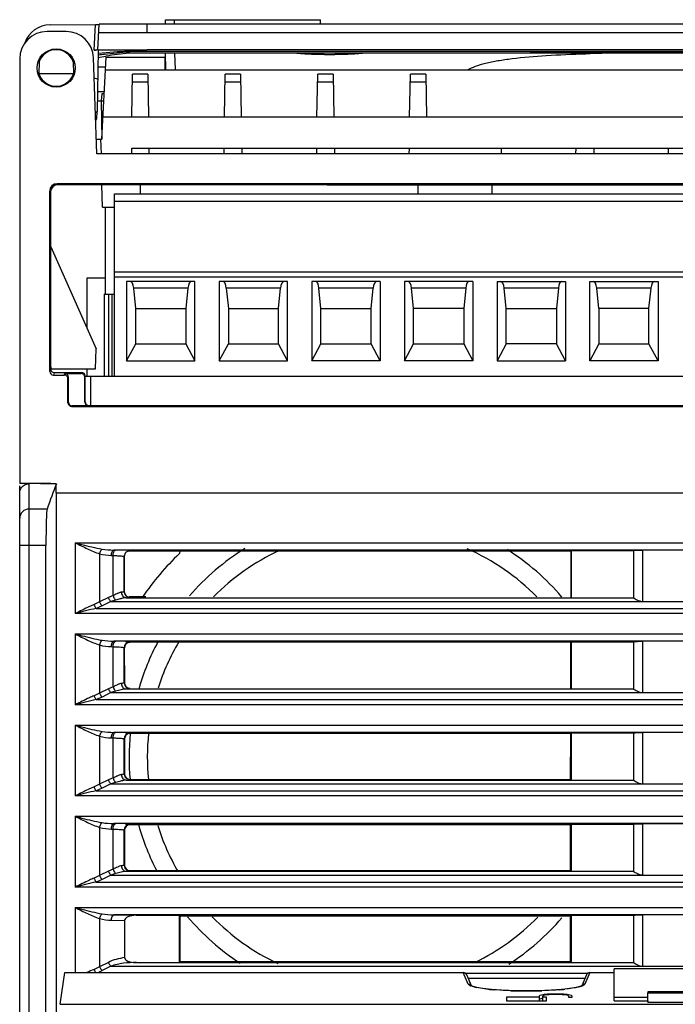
# Model space of a CAD drawing. Header units: millimetres. Extents: x 0 to 700, y 0 to 600.
# Tile 7 of 45: x 240 to 276, y 128 to 182. Entities that reach past the tile are written whole.
import ezdxf

# ---------------------------------------------------------------- set-up
doc = ezdxf.new("R2010")
doc.units = ezdxf.units.MM
doc.header["$LTSCALE"] = 39.111111
doc.linetypes.add('CENTER', pattern=[0.6, 0.375, -0.075, 0.075, -0.075])
doc.layers.get('0').update_dxf_attribs({"linetype": 'CONTINUOUS'})
for name, color, linetype in [('002_AXIS', 7, 'CONTINUOUS'), ('03_AXES', 7, 'CONTINUOUS'), ('DEFAULT_1', 7, 'CENTER')]:
    doc.layers.add(name, color=color, linetype=linetype)

msp = doc.modelspace()

# ---------------------------------------------------------------- linework, layer by layer
at = {"color": 7, "linetype": 'CONTINUOUS'}
for p, q in [((244.289, 180.544), (244.362, 181.941)), ((305.005, 181.943), (247.005, 181.943)), ((248.006, 181.943), (248.01, 182.193)), ((248.01, 182.193), (248.5, 182.193)), ((248.504, 181.943), (248.5, 182.193)), ((248.5, 182.185), (256.5, 182.185)), ((256.504, 181.943), (256.5, 182.185)), ((242.556, 181.545), (241.505, 181.545)), ((241.67, 181.906), (244.162, 181.93)), ((244.233, 180.531), (244.089, 180.53)), ((244.305, 180.531), (244.246, 177.139)), ((244.289, 180.544), (247.005, 180.544)), ((244.301, 180.332), (244.325, 180.334)), ((246.004, 180.442), (245.756, 180.442)), ((246.005, 180.54), (246.005, 180.368)), ((304.005, 180.44), (246.005, 180.44)), ((246.005, 180.368), (304.005, 180.368)), ((305.005, 180.544), (247.005, 180.544)), ((248.022, 179.442), (248.006, 180.368)), ((248.556, 179.466), (248.511, 180.349)), ((269.88, 180.417), (268.005, 180.417)), ((268.005, 180.417), (273.005, 180.387)), ((271.13, 180.41), (269.88, 180.417)), ((277.38, 180.41), (271.13, 180.41)), ((271.442, 180.407), (277.067, 180.407)), ((273.005, 180.387), (273.005, 180.397)), ((274.255, 180.39), (273.005, 180.397)), ((273.005, 180.387), (275.505, 180.387)), ((275.505, 180.397), (274.255, 180.39)), ((275.505, 180.387), (280.505, 180.417)), ((275.505, 180.387), (275.505, 180.397)), ((240.005, 180.045), (240.005, 156.76)), ((241.067, 179.89), (241.055, 179.232)), ((242.943, 179.89), (242.955, 179.232)), ((244.239, 174.845), (244.055, 180.097)), ((244.347, 180.245), (244.299, 180.238)), ((244.505, 175.645), (244.741, 180.145)), ((244.741, 180.145), (247.979, 180.145)), ((247.991, 179.445), (247.979, 180.145)), ((244.712, 179.594), (244.288, 179.594)), ((244.704, 179.445), (309.565, 179.445)), ((248.019, 179.594), (247.988, 179.594)), ((242.955, 179.232), (241.055, 179.232)), ((244.277, 178.94), (244.094, 178.98)), ((246.151, 176.85), (246.192, 179.199)), ((247.038, 179.199), (246.192, 179.199)), ((247.038, 179.199), (247.079, 176.845)), ((251.231, 176.85), (251.272, 179.199)), ((252.118, 179.199), (251.272, 179.199)), ((252.118, 179.199), (252.159, 176.845)), ((256.311, 176.85), (256.352, 179.199)), ((257.198, 179.199), (256.352, 179.199)), ((257.198, 179.199), (257.239, 176.845)), ((261.391, 176.85), (261.432, 179.199)), ((262.278, 179.199), (261.432, 179.199)), ((262.278, 179.199), (262.319, 176.845)), ((244.268, 178.255), (244.642, 178.255)), ((244.256, 177.745), (244.615, 177.745)), ((244.505, 178.119), (244.468, 177.745)), ((244.468, 177.745), (244.505, 175.645)), ((244.635, 178.119), (244.505, 178.119)), ((244.159, 177.139), (244.246, 177.139)), ((244.159, 177.12), (244.245, 177.12)), ((244.243, 176.787), (244.248, 177.12)), ((244.173, 176.719), (244.243, 176.787)), ((244.175, 176.687), (244.242, 176.754)), ((286.869, 176.845), (244.568, 176.845)), ((244.211, 175.645), (244.505, 175.645)), ((244.446, 175.645), (244.474, 174.843)), ((246.154, 174.844), (246.16, 175.145)), ((246.16, 175.145), (286.78, 175.145)), ((247.114, 174.845), (247.108, 175.145)), ((251.201, 175.145), (251.196, 174.845)), ((252.188, 175.145), (252.194, 174.845)), ((256.281, 175.145), (256.276, 174.845)), ((257.268, 175.145), (257.274, 174.845)), ((261.361, 175.145), (261.356, 174.845)), ((266.408, 175.145), (266.414, 174.845)), ((270.501, 175.145), (270.496, 174.845)), ((271.488, 175.145), (271.494, 174.845)), ((275.581, 175.145), (275.576, 174.845)), ((286.764, 174.845), (244.239, 174.845)), ((241.653, 162.91), (241.653, 172.797)), ((286.657, 173.197), (242.052, 173.197)), ((244.519, 173.146), (242.103, 173.146)), ((244.54, 171.917), (244.519, 173.146)), ((256.876, 173.145), (244.519, 173.145)), ((246.605, 173.145), (246.605, 172.645)), ((256.876, 173.145), (286.602, 173.142)), ((261.845, 173.144), (261.845, 172.645)), ((265.895, 173.144), (265.895, 172.645)), ((241.703, 172.747), (241.7, 163.053)), ((245.205, 162.645), (245.205, 172.645)), ((245.205, 172.645), (285.845, 172.645)), ((244.54, 171.917), (245.205, 171.917)), ((244.705, 167.145), (244.705, 171.917)), ((241.705, 169.745), (244.205, 164.145)), ((243.705, 165.265), (243.705, 168.045)), ((243.705, 168.045), (244.705, 168.045)), ((245.205, 168.375), (285.845, 168.375)), ((245.87, 167.845), (245.87, 163.487)), ((249.62, 167.845), (245.87, 167.845)), ((246.37, 166.365), (246.258, 167.474)), ((249.232, 167.474), (249.12, 166.365)), ((249.62, 163.487), (249.62, 167.845)), ((250.95, 167.845), (250.95, 163.487)), ((254.7, 167.845), (250.95, 167.845)), ((251.338, 167.474), (251.45, 166.365)), ((254.2, 166.365), (254.312, 167.474)), ((254.7, 163.487), (254.7, 167.845)), ((256.03, 167.845), (256.03, 163.487)), ((259.78, 167.845), (256.03, 167.845)), ((256.53, 166.365), (256.418, 167.474)), ((259.28, 166.365), (259.392, 167.474)), ((259.78, 167.845), (259.78, 163.487)), ((261.11, 167.845), (261.11, 163.487)), ((264.86, 167.845), (261.11, 167.845)), ((261.61, 166.365), (261.498, 167.474)), ((264.472, 167.474), (264.36, 166.365)), ((264.86, 167.845), (264.86, 163.487)), ((266.19, 167.845), (266.19, 163.487)), ((266.19, 167.845), (269.94, 167.845)), ((266.69, 166.365), (266.578, 167.474)), ((269.552, 167.474), (269.44, 166.365)), ((269.94, 167.845), (269.94, 163.487)), ((271.27, 163.487), (271.27, 167.845)), ((271.27, 167.845), (275.02, 167.845)), ((271.77, 166.365), (271.658, 167.474)), ((274.52, 166.365), (274.632, 167.474)), ((275.02, 167.845), (275.02, 163.487)), ((244.635, 167.145), (244.635, 162.645)), ((244.635, 167.145), (245.205, 167.145)), ((244.898, 162.645), (244.898, 167.145)), ((245.076, 162.645), (245.076, 167.145)), ((246.37, 164.415), (246.37, 166.365)), ((246.37, 166.365), (249.12, 166.365)), ((249.12, 166.365), (249.12, 164.415)), ((251.45, 166.365), (251.45, 164.415)), ((251.45, 166.365), (254.2, 166.365)), ((254.2, 164.415), (254.2, 166.365)), ((256.53, 164.415), (256.53, 166.365)), ((256.53, 166.365), (259.28, 166.365)), ((259.28, 164.415), (259.28, 166.365)), ((261.61, 164.415), (261.61, 166.365)), ((264.36, 166.365), (261.61, 166.365)), ((264.36, 166.365), (264.36, 164.415)), ((266.69, 164.415), (266.69, 166.365)), ((266.69, 166.365), (269.44, 166.365)), ((269.44, 166.365), (269.44, 164.415)), ((271.77, 166.365), (271.77, 164.415)), ((274.52, 166.365), (271.77, 166.365)), ((274.52, 164.415), (274.52, 166.365)), ((244.166, 163.045), (244.205, 164.145)), ((245.87, 163.487), (246.37, 164.415)), ((246.37, 164.415), (249.12, 164.415)), ((249.12, 164.415), (249.62, 163.487)), ((250.95, 163.487), (251.45, 164.415)), ((251.45, 164.415), (254.2, 164.415)), ((254.7, 163.487), (254.2, 164.415)), ((256.03, 163.487), (256.53, 164.415)), ((256.53, 164.415), (259.28, 164.415)), ((259.78, 163.487), (259.28, 164.415)), ((261.11, 163.487), (261.61, 164.415)), ((261.61, 164.415), (264.36, 164.415)), ((264.36, 164.415), (264.86, 163.487)), ((266.69, 164.415), (266.19, 163.487)), ((269.44, 164.415), (266.69, 164.415)), ((269.94, 163.487), (269.44, 164.415)), ((271.77, 164.415), (271.27, 163.487)), ((271.77, 164.415), (274.52, 164.415)), ((275.02, 163.487), (274.52, 164.415)), ((241.7, 163.305), (241.705, 163.045)), ((241.705, 163.045), (244.166, 163.045)), ((243.705, 162.645), (243.705, 163.045)), ((245.87, 163.487), (249.62, 163.487)), ((250.95, 163.487), (254.7, 163.487)), ((259.78, 163.487), (256.03, 163.487)), ((264.86, 163.487), (261.11, 163.487)), ((266.19, 163.487), (269.94, 163.487)), ((275.02, 163.487), (271.27, 163.487)), ((241.852, 162.71), (242.453, 162.71)), ((241.9, 162.853), (243.4, 162.853)), ((242.479, 162.788), (243.379, 162.788)), ((242.653, 161.193), (242.653, 162.509)), ((242.679, 161.219), (242.679, 162.588)), ((243.579, 161.219), (243.579, 162.588)), ((243.6, 161.24), (243.6, 162.652)), ((243.6, 162.645), (287.004, 162.645)), ((243.905, 161.045), (243.905, 162.645)), ((242.853, 160.993), (286.857, 160.993)), ((243.779, 161.019), (242.879, 161.019)), ((243.787, 161.045), (286.855, 161.045)), ((241.705, 156.76), (240.005, 156.76)), ((240.005, 82.045), (240.005, 156.633)), ((240.505, 156.742), (240.505, 156.76)), ((242.015, 156.742), (241.154, 156.742)), ((241.705, 156.742), (241.705, 156.76)), ((242.015, 156.245), (242.015, 156.742)), ((242.005, 156.245), (242.005, 125.646)), ((242.005, 156.245), (301.505, 156.245)), ((241.446, 112.069), (241.446, 153.369)), ((245.74, 152.782), (245.738, 152.762)), ((245.74, 152.782), (245.742, 150.832)), ((270.235, 153.06), (246.039, 153.06)), ((248.797, 152.932), (248.799, 153.06)), ((270.235, 153.06), (270.233, 150.532)), ((270.235, 153.06), (270.264, 153.089)), ((270.264, 150.5), (270.264, 153.089)), ((270.264, 153.089), (273.675, 153.089)), ((273.675, 153.089), (273.674, 150.5)), ((277.836, 153.11), (274.174, 153.11)), ((245.84, 150.5), (270.265, 150.5)), ((245.84, 150.5), (273.674, 150.5)), ((246.93, 150.545), (245.994, 150.545)), ((274.163, 150.295), (277.846, 150.295)), ((270.231, 148.056), (246.044, 148.056)), ((270.229, 145.536), (270.231, 148.056)), ((270.231, 148.056), (270.264, 148.089)), ((270.264, 148.089), (273.675, 148.089)), ((270.264, 145.5), (270.264, 148.089)), ((273.675, 148.089), (273.674, 145.5)), ((277.836, 148.11), (274.174, 148.11)), ((245.744, 147.756), (245.746, 145.835)), ((245.84, 145.5), (270.265, 145.5)), ((245.84, 145.5), (273.674, 145.5)), ((274.163, 145.295), (277.846, 145.295)), ((270.227, 143.052), (270.264, 143.089)), ((270.264, 143.089), (273.675, 143.089)), ((270.264, 140.5), (270.264, 143.089)), ((273.675, 143.089), (273.674, 140.5)), ((277.836, 143.11), (274.174, 143.11)), ((245.748, 142.752), (245.749, 140.839)), ((270.227, 143.052), (246.048, 143.052)), ((270.225, 140.54), (270.227, 143.052)), ((245.84, 140.5), (270.265, 140.5)), ((245.84, 140.5), (273.674, 140.5)), ((246.049, 140.54), (270.225, 140.54)), ((274.163, 140.295), (277.846, 140.295)), ((245.752, 137.748), (245.753, 135.843)), ((270.223, 138.048), (246.051, 138.048)), ((270.221, 135.544), (270.223, 138.048)), ((270.223, 138.048), (270.264, 138.089)), ((270.264, 138.089), (273.675, 138.089)), ((270.264, 135.5), (270.264, 138.089)), ((273.675, 138.089), (273.674, 135.5)), ((277.836, 138.11), (274.174, 138.11)), ((246.053, 135.544), (270.221, 135.544)), ((245.84, 135.5), (270.265, 135.5)), ((245.84, 135.5), (273.674, 135.5)), ((274.163, 135.295), (277.846, 135.295)), ((246.4, 133.089), (248.746, 133.089)), ((248.79, 133.044), (248.746, 133.089)), ((248.746, 133.089), (248.746, 130.5)), ((248.79, 133.044), (248.792, 130.547)), ((270.219, 133.044), (248.79, 133.044)), ((270.217, 130.547), (270.219, 133.044)), ((270.219, 133.044), (270.264, 133.089)), ((270.264, 133.089), (273.675, 133.089)), ((270.264, 130.5), (270.264, 133.089)), ((273.675, 133.089), (273.674, 130.5)), ((277.836, 133.11), (274.174, 133.11)), ((245.755, 132.8), (245.755, 130.765)), ((246.417, 130.5), (273.674, 130.5)), ((248.745, 130.5), (270.265, 130.5)), ((248.792, 130.547), (270.217, 130.547)), ((299.617, 130.154), (272.617, 130.154)), ((272.617, 128.395), (272.617, 130.154)), ((274.163, 130.295), (277.846, 130.295)), ((242.226, 128.207), (242.473, 129.948)), ((242.473, 129.948), (264.337, 129.948)), ((264.78, 129.222), (264.522, 129.825)), ((271.087, 129.825), (270.83, 129.222)), ((271.273, 129.948), (272.617, 129.948)), ((264.821, 129.203), (264.773, 129.225)), ((268.505, 128.597), (266.705, 128.597)), ((266.705, 128.597), (266.705, 128.401)), ((268.505, 128.659), (268.505, 128.397)), ((268.705, 128.397), (268.705, 128.659)), ((268.905, 128.597), (268.705, 128.597)), ((268.905, 128.401), (268.905, 128.597)), ((270.105, 128.659), (270.105, 128.597)), ((270.105, 128.597), (270.305, 128.597)), ((270.305, 128.597), (270.305, 128.659)), ((272.617, 128.594), (274.458, 128.594)), ((274.455, 128.328), (274.464, 128.833)), ((298.446, 128.892), (274.464, 128.892)), ((274.464, 128.892), (274.464, 128.833)), ((274.464, 128.833), (298.446, 128.833)), ((266.705, 128.401), (268.905, 128.401)), ((272.617, 128.395), (274.455, 128.395)), ((274.455, 128.39), (274.455, 128.328)), ((274.455, 128.328), (298.455, 128.328))]:
    msp.add_line(p, q, dxfattribs=at)
at = {"color": 9, "linetype": 'CONTINUOUS'}
for p, q in [((247.005, 181.47), (247.005, 181.943)), ((244.089, 180.53), (244.162, 181.93)), ((305.005, 181.47), (247.005, 181.47)), ((247.005, 180.544), (247.005, 180.54)), ((247.045, 178.773), (246.185, 178.773)), ((252.125, 178.773), (251.265, 178.773)), ((257.205, 178.773), (256.345, 178.773)), ((262.285, 178.773), (261.425, 178.773)), ((241.703, 172.747), (241.653, 172.797)), ((242.103, 173.146), (242.052, 173.197)), ((285.845, 172.232), (245.205, 172.232)), ((285.845, 168.075), (245.205, 168.075)), ((249.232, 167.474), (246.258, 167.474)), ((254.312, 167.474), (251.338, 167.474)), ((259.392, 167.474), (256.418, 167.474)), ((264.472, 167.474), (261.498, 167.474)), ((269.552, 167.474), (266.578, 167.474)), ((274.632, 167.474), (271.658, 167.474)), ((241.7, 163.053), (241.653, 162.91)), ((241.9, 162.853), (241.852, 162.71)), ((242.453, 162.71), (242.479, 162.788)), ((242.653, 162.509), (242.679, 162.588)), ((243.379, 162.788), (243.4, 162.853)), ((243.579, 162.588), (243.6, 162.652)), ((242.653, 161.193), (242.679, 161.219)), ((242.853, 160.993), (242.879, 161.019)), ((243.579, 161.219), (243.6, 161.24)), ((243.779, 161.019), (243.8, 161.04)), ((240.505, 156.742), (240.505, 112.089)), ((241.509, 155.359), (240.505, 155.359)), ((241.446, 153.369), (240.005, 153.369)), ((243.047, 153.515), (243.047, 149.629)), ((243.047, 153.515), (300.463, 153.515)), ((244.388, 152.91), (244.388, 150.268)), ((245.03, 152.816), (245.131, 152.814)), ((245.131, 150.618), (245.131, 152.814)), ((298.345, 153.116), (245.165, 153.116)), ((245.165, 153.116), (245.266, 153.113)), ((274.174, 153.11), (274.174, 150.295)), ((245.738, 150.828), (245.738, 152.762)), ((245.742, 150.832), (245.738, 150.828)), ((244.388, 150.268), (244.088, 150.124)), ((244.868, 150.508), (244.388, 150.268)), ((245.002, 150.295), (244.522, 150.055)), ((245.131, 150.618), (244.868, 150.508)), ((245.266, 150.373), (245.002, 150.295)), ((245.002, 150.295), (274.163, 150.295)), ((300.463, 149.629), (243.047, 149.629)), ((244.522, 150.055), (244.192, 149.912)), ((244.192, 149.912), (299.318, 149.912)), ((243.047, 148.515), (243.047, 144.629)), ((243.047, 148.515), (300.463, 148.515)), ((298.345, 148.116), (245.165, 148.116)), ((245.165, 148.116), (245.266, 148.113)), ((246.038, 148.061), (246.044, 148.056)), ((274.174, 148.11), (274.174, 145.295)), ((244.388, 147.91), (244.388, 145.268)), ((245.03, 147.816), (245.131, 147.814)), ((245.131, 145.618), (245.131, 147.814)), ((245.738, 145.828), (245.738, 147.762)), ((245.738, 147.762), (245.744, 147.756)), ((245.746, 145.835), (245.738, 145.828)), ((244.388, 145.268), (244.088, 145.124)), ((244.868, 145.508), (244.388, 145.268)), ((245.002, 145.295), (244.522, 145.055)), ((245.131, 145.618), (244.868, 145.508)), ((245.266, 145.373), (245.002, 145.295)), ((245.002, 145.295), (274.163, 145.295)), ((244.522, 145.055), (244.192, 144.912)), ((244.192, 144.912), (299.318, 144.912)), ((300.463, 144.629), (243.047, 144.629)), ((243.047, 143.515), (243.047, 139.629)), ((243.047, 143.515), (300.463, 143.515)), ((298.345, 143.116), (245.165, 143.116)), ((245.165, 143.116), (245.266, 143.113)), ((274.174, 143.11), (274.174, 140.295)), ((244.388, 142.91), (244.388, 140.268)), ((245.03, 142.816), (245.131, 142.814)), ((245.131, 140.618), (245.131, 142.814)), ((245.738, 140.828), (245.738, 142.762)), ((245.738, 142.762), (245.748, 142.752)), ((246.038, 143.061), (246.048, 143.052)), ((244.868, 140.508), (244.388, 140.268)), ((245.131, 140.618), (244.868, 140.508)), ((245.266, 140.373), (245.002, 140.295)), ((245.749, 140.839), (245.738, 140.828)), ((244.388, 140.268), (244.088, 140.124)), ((244.522, 140.055), (244.192, 139.912)), ((244.192, 139.912), (299.318, 139.912)), ((245.002, 140.295), (244.522, 140.055)), ((245.002, 140.295), (274.163, 140.295)), ((300.463, 139.629), (243.047, 139.629)), ((243.047, 138.515), (243.047, 134.629)), ((243.047, 138.515), (300.463, 138.515)), ((244.388, 137.91), (244.388, 135.268)), ((245.03, 137.816), (245.131, 137.814)), ((245.131, 135.618), (245.131, 137.814)), ((298.345, 138.116), (245.165, 138.116)), ((245.165, 138.116), (245.266, 138.113)), ((245.738, 137.762), (245.752, 137.748)), ((245.738, 135.828), (245.738, 137.762)), ((246.038, 138.061), (246.051, 138.048)), ((274.174, 138.11), (274.174, 135.295)), ((244.868, 135.508), (244.388, 135.268)), ((245.131, 135.618), (244.868, 135.508)), ((245.753, 135.843), (245.738, 135.828)), ((244.388, 135.268), (244.088, 135.124)), ((244.522, 135.055), (244.192, 134.912)), ((245.002, 135.295), (244.522, 135.055)), ((245.266, 135.373), (245.002, 135.295)), ((245.002, 135.295), (274.163, 135.295)), ((300.463, 134.629), (243.047, 134.629)), ((244.192, 134.912), (299.318, 134.912)), ((243.047, 133.515), (243.047, 129.948)), ((243.047, 133.515), (300.463, 133.515)), ((244.388, 132.91), (244.388, 130.268)), ((245.03, 132.816), (245.755, 132.8)), ((298.345, 133.116), (245.165, 133.116)), ((245.165, 133.116), (246.4, 133.089)), ((274.174, 133.11), (274.174, 130.295)), ((244.388, 130.268), (244.088, 130.124)), ((244.868, 130.508), (244.388, 130.268)), ((245.002, 130.295), (244.522, 130.055)), ((245.002, 130.295), (274.163, 130.295)), ((264.609, 129.311), (264.337, 129.948)), ((264.424, 129.912), (271.186, 129.912)), ((271.004, 129.629), (264.606, 129.629)), ((271.273, 129.948), (271.001, 129.311)), ((242.226, 128.207), (301.284, 128.207))]:
    msp.add_line(p, q, dxfattribs=at)
at = {"color": 7, "linetype": 'CONTINUOUS'}
msp.add_lwpolyline([(270.838, 129.226), (270.783, 129.2), (270.533, 129.132), (270.109, 129.062), (269.523, 129.002), (268.806, 128.96), (268.009, 128.941), (267.6, 128.941), (266.804, 128.96), (266.089, 129.002), (265.504, 129.061), (265.08, 129.131), (264.829, 129.199), (264.821, 129.203)], dxfattribs=at)
for centre, radius, start, end in [((241.505, 180.045), 1.5, 90, 180), ((241.689, 180.406), 1.5, 90.719, 159.5425), ((242.556, 180.045), 1.5, 2, 90), ((243.93, 204.862), 24.333, 270.3732, 270.707), ((247.011, 154.452), 26.021, 92.2178, 95.9261), ((247.005, 162.358), 18.083, 93.1781, 97.4695), ((247.008, 167.988), 12.406, 94.6376, 100.566), ((274.088, 76.94), 103.426, 91.50595, 91.67832), ((274.961, 41.66), 138.717, 90.54801, 91.48352), ((246.979, 168.154), 12.237, 100.5728, 102.6739), ((246.989, 162.492), 17.949, 97.4728, 98.4636), ((241.999, 179.543), 0.994, 198.2284, 203.3031), ((242.011, 179.543), 0.994, 336.6969, 341.7716), ((259.505, 141.745), 15.5, 133.8522, 145.4486)]:
    msp.add_arc(centre, radius, start, end, dxfattribs=at)
at = {"color": 9, "linetype": 'CONTINUOUS'}
for centre, radius, start, end in [((259.505, 141.745), 13.5, 121.9931, 139.0274), ((259.505, 141.745), 13.5, 40.6418, 57.5297), ((246.039, 147.761), 0.3, 90.1138, 179.8862), ((259.505, 141.745), 13.5, 152.044, 163.6575), ((246.039, 142.761), 0.3, 90.1138, 179.8862), ((259.505, 141.745), 13.5, 174.439, 185.1359), ((246.039, 137.761), 0.3, 90.1138, 179.8862), ((259.505, 141.745), 13.5, 196.0886, 207.5767), ((259.505, 141.745), 13.5, 220.3608, 236.7256), ((259.505, 141.745), 13.5, 302.8954, 319.3266), ((243.046, 133.008), 3.301, 291.8947, 296.5639), ((264.93, 129.704), 0.521, 243.7336, 244.2645), ((265.047, 129.969), 0.812, 247.3162, 248.9249), ((265.713, 132.332), 3.268, 257.0675, 258.2464), ((267.107, 142.26), 13.3, 263.9915, 265.162), ((268.554, 141.721), 12.758, 274.8196, 276.0426), ((270.68, 129.702), 0.52, 295.8124, 296.2532), ((267.779, 153.42), 24.482, 268.1014, 268.9027), ((267.805, 154.81), 25.872, 268.9049, 271.0963), ((267.838, 153.127), 24.189, 271.0937, 271.9064)]:
    msp.add_arc(centre, radius, start, end, dxfattribs=at)
at = {"color": 7, "linetype": 'CONTINUOUS'}
for centre, major_axis, ratio, start_param, end_param in [((242.005, 179.544), (1, 0), 0.999963, 6.636063, 9.0719), ((242.053, 172.797), (-0.283, 0.283), 0.999695, -0.785246, 0.785246), ((242.103, 172.747), (0.4, 0), 0.999695, 1.570796, 3.141288), ((246.075, 167.345), (0, 0.5), 0.377358, -1.308997, 0), ((249.414, 167.345), (0, 0.5), 0.377358, 0, 1.308997), ((251.155, 167.345), (0, 0.5), 0.377358, -1.308997, 0), ((254.494, 167.345), (0, 0.5), 0.377358, 0, 1.308997), ((256.235, 167.345), (0, 0.5), 0.377358, -1.308997, 0), ((259.574, 167.345), (0, 0.5), 0.377358, 0, 1.308997), ((261.315, 167.345), (0, 0.5), 0.377358, -1.308997, 0), ((264.654, 167.345), (0, 0.5), 0.377358, 0, 1.308997), ((266.395, 167.345), (0, 0.5), 0.377358, -1.308997, 0), ((269.734, 167.345), (0, 0.5), 0.377358, 0, 1.308997), ((271.475, 167.345), (0, 0.5), 0.377358, -1.308997, 0), ((274.814, 167.345), (0, 0.5), 0.377358, 0, 1.308997), ((241.9, 163.053), (0.051, 0.194), 0.997546, -4.452633, -2.88275), ((241.853, 162.91), (0.063, 0.19), 0.998478, -4.390425, -2.820542), ((242.453, 162.509), (0.063, 0.19), 0.998478, -1.248833, 0.32105), ((242.479, 162.588), (0.063, 0.19), 0.998478, -1.248833, 0.32105), ((243.379, 162.588), (0.063, 0.19), 0.998478, -1.248833, 0.32105), ((243.4, 162.652), (0.051, 0.194), 0.997546, -1.311041, 0.258842), ((242.853, 161.193), (0.141, 0.141), 0.999695, 2.356347, 3.926839), ((242.879, 161.219), (0.141, 0.141), 0.999695, 2.356347, 3.926839), ((243.779, 161.219), (0.141, 0.141), 0.999695, 2.356347, 3.926839), ((243.8, 161.24), (0.105, 0.17), 0.999319, 2.124432, 3.694923), ((260.417, -938.955), (-19.201, 1100), 0.001416, 0.08827, 0.088454), ((245.41, -938.955), (0, 1100), 0.034921, 0.088479, 0.101724), ((241.516, 153.369), (0, 2), 0.034921, 0.101724, 1.570796), ((246.042, 150.832), (0.265, 0.142), 0.99863, 2.651498, 4.220392), ((246.045, 147.755), (-0.181, 0.24), 0.997232, -0.645067, 0.923827), ((246.046, 145.836), (0.265, 0.142), 0.99863, 2.651498, 4.220392), ((246.048, 142.752), (-0.181, 0.24), 0.997232, -0.645067, 0.923827), ((246.05, 140.84), (0.265, 0.142), 0.99863, 2.651498, 4.220392), ((246.052, 137.748), (-0.181, 0.24), 0.997232, -0.645067, 0.923827), ((246.054, 135.844), (0.265, 0.142), 0.99863, 2.651498, 4.220392), ((246.426, 132.788), (-0.671, 0.015), 0.447128, -1.522011, 0.009761), ((264.338, 129.747), (-0.079, 0.186), 0.991206, -1.57104, -0.400238), ((271.271, 129.747), (0.079, 0.186), 0.991206, 0.400238, 1.57104), ((269.405, 128.659), (0.9, 0), 0.122785, 6.283185, 9.424778), ((269.405, 128.459), (0.9, 0), 0.122785, 8.750652, 9.261842), ((269.405, 128.659), (0.7, 0), 0.122785, 0, 3.141593)]:
    msp.add_ellipse(centre, major_axis=major_axis, ratio=ratio, start_param=start_param, end_param=end_param, dxfattribs=at)
for points, knots in [([(244.162, 181.93), (244.187, 181.93), (244.225, 181.93), (244.272, 181.931), (244.302, 181.931), (244.326, 181.932), (244.346, 181.931), (244.354, 181.934), (244.362, 181.931), (244.362, 181.932)], [0, 0, 0, 0, 0.382314, 0.555212, 0.70671, 0.831075, 0.923673, 0.980624, 1, 1, 1, 1]), ([(244.289, 180.532), (244.289, 180.531), (244.281, 180.533), (244.272, 180.53), (244.252, 180.532), (244.239, 180.531), (244.23, 180.531)], [0, 0, 0, 0, 0.066068, 0.260215, 0.575916, 1, 1, 1, 1]), ([(264.568, 179.446), (264.705, 179.523), (265.03, 179.662), (265.588, 179.824), (266.261, 179.96), (267.367, 180.118), (268.979, 180.246), (270.33, 180.3), (271.059, 180.322)], [0, 0, 0, 0, 0.071865, 0.1599, 0.264273, 0.384506, 0.668313, 1, 1, 1, 1]), ([(241.086, 179.15), (241.162, 178.974), (241.423, 178.659), (242.005, 178.487), (242.587, 178.659), (242.848, 178.974), (242.924, 179.15)], [0, 0, 0, 0, 0.250059, 0.5, 0.749941, 1, 1, 1, 1]), ([(240.005, 156.24), (240.005, 156.327), (240.051, 156.502), (240.18, 156.631), (240.254, 156.675)], [0, 0, 0, 0, 0.500033, 1, 1, 1, 1]), ([(246.039, 153.06), (245.966, 153.06), (245.815, 153.002), (245.746, 152.855), (245.74, 152.782)], [0, 0, 0, 0, 0.50005, 1, 1, 1, 1]), ([(273.668, 153.089), (273.678, 153.099), (273.737, 153.094), (273.835, 153.109), (273.993, 153.108), (274.11, 153.11), (274.174, 153.11)], [0, 0, 0, 0, 0.086928, 0.30233, 0.622451, 1, 1, 1, 1]), ([(273.666, 150.5), (273.671, 150.5), (273.686, 150.488), (273.738, 150.462), (273.828, 150.398), (273.971, 150.329), (274.089, 150.295), (274.153, 150.295)], [0, 0, 0, 0, 0.028618, 0.100691, 0.330252, 0.641323, 1, 1, 1, 1]), ([(273.668, 148.089), (273.678, 148.099), (273.737, 148.094), (273.835, 148.109), (273.993, 148.108), (274.11, 148.11), (274.174, 148.11)], [0, 0, 0, 0, 0.086928, 0.30233, 0.622451, 1, 1, 1, 1]), ([(273.666, 145.5), (273.671, 145.5), (273.686, 145.488), (273.738, 145.462), (273.828, 145.398), (273.971, 145.329), (274.089, 145.295), (274.153, 145.295)], [0, 0, 0, 0, 0.028618, 0.100691, 0.330252, 0.641323, 1, 1, 1, 1]), ([(273.668, 143.089), (273.678, 143.099), (273.737, 143.094), (273.835, 143.109), (273.993, 143.108), (274.11, 143.11), (274.174, 143.11)], [0, 0, 0, 0, 0.086928, 0.30233, 0.622451, 1, 1, 1, 1]), ([(273.666, 140.5), (273.671, 140.5), (273.686, 140.488), (273.738, 140.462), (273.828, 140.398), (273.971, 140.329), (274.089, 140.295), (274.153, 140.295)], [0, 0, 0, 0, 0.028618, 0.100691, 0.330252, 0.641323, 1, 1, 1, 1]), ([(273.668, 138.089), (273.678, 138.099), (273.737, 138.094), (273.835, 138.109), (273.993, 138.108), (274.11, 138.11), (274.174, 138.11)], [0, 0, 0, 0, 0.086928, 0.30233, 0.622451, 1, 1, 1, 1]), ([(273.666, 135.5), (273.671, 135.5), (273.686, 135.488), (273.738, 135.462), (273.828, 135.398), (273.971, 135.329), (274.089, 135.295), (274.153, 135.295)], [0, 0, 0, 0, 0.028618, 0.100691, 0.330252, 0.641323, 1, 1, 1, 1]), ([(273.668, 133.089), (273.678, 133.099), (273.737, 133.094), (273.835, 133.109), (273.993, 133.108), (274.11, 133.11), (274.174, 133.11)], [0, 0, 0, 0, 0.086928, 0.30233, 0.622451, 1, 1, 1, 1]), ([(245.755, 130.765), (245.755, 130.643), (246.077, 130.508), (246.3, 130.5), (246.43, 130.5)], [0, 0, 0, 0, 0.485214, 1, 1, 1, 1]), ([(273.666, 130.5), (273.671, 130.5), (273.686, 130.488), (273.738, 130.462), (273.828, 130.398), (273.971, 130.329), (274.089, 130.295), (274.153, 130.295)], [0, 0, 0, 0, 0.028618, 0.100691, 0.330252, 0.641323, 1, 1, 1, 1])]:
    msp.add_open_spline(points, degree=3, knots=knots, dxfattribs=at)
for points in [[(247.005, 181.943), (246.124, 181.943), (245.243, 181.943), (244.362, 181.941)], [(240.254, 156.675), (240.329, 156.718), (240.418, 156.742), (240.505, 156.742)]]:
    msp.add_open_spline(points, degree=3, dxfattribs=at)
at = {"color": 9, "linetype": 'CONTINUOUS'}
for points in [[(247.005, 181.47), (246.116, 181.47), (245.227, 181.47), (244.338, 181.468)], [(244.388, 152.91), (244.596, 152.85), (244.814, 152.821), (245.03, 152.816)], [(244.522, 153.169), (244.734, 153.134), (244.95, 153.118), (245.165, 153.116)], [(245.665, 150.809), (245.638, 150.805), (245.61, 150.802), (245.583, 150.799)], [(245.738, 150.828), (245.739, 150.728), (245.802, 150.619), (245.889, 150.569)], [(245.713, 150.542), (245.75, 150.517), (245.795, 150.501), (245.84, 150.5)], [(244.192, 149.912), (243.807, 149.831), (243.427, 149.729), (243.047, 149.629)], [(244.522, 148.169), (244.734, 148.134), (244.95, 148.118), (245.165, 148.116)], [(244.388, 147.91), (244.596, 147.85), (244.814, 147.821), (245.03, 147.816)], [(245.664, 145.809), (245.637, 145.805), (245.61, 145.802), (245.583, 145.799)], [(245.738, 145.828), (245.739, 145.728), (245.802, 145.619), (245.889, 145.569)], [(245.713, 145.542), (245.75, 145.517), (245.795, 145.501), (245.84, 145.5)], [(244.192, 144.912), (243.807, 144.831), (243.427, 144.729), (243.047, 144.629)], [(244.522, 143.169), (244.734, 143.134), (244.95, 143.118), (245.165, 143.116)], [(244.388, 142.91), (244.596, 142.85), (244.814, 142.821), (245.03, 142.816)], [(245.664, 140.809), (245.637, 140.805), (245.61, 140.802), (245.583, 140.799)], [(245.713, 140.542), (245.75, 140.517), (245.795, 140.501), (245.84, 140.5)], [(245.738, 140.828), (245.739, 140.728), (245.802, 140.619), (245.889, 140.569)], [(244.192, 139.912), (243.807, 139.831), (243.427, 139.729), (243.047, 139.629)], [(244.388, 137.91), (244.596, 137.85), (244.814, 137.821), (245.03, 137.816)], [(244.522, 138.169), (244.734, 138.134), (244.95, 138.118), (245.165, 138.116)], [(245.664, 135.809), (245.637, 135.805), (245.61, 135.802), (245.583, 135.799)], [(245.738, 135.828), (245.739, 135.728), (245.802, 135.619), (245.889, 135.569)], [(244.192, 134.912), (243.807, 134.831), (243.427, 134.729), (243.047, 134.629)], [(244.388, 132.91), (244.596, 132.85), (244.814, 132.821), (245.03, 132.816)], [(244.522, 133.169), (244.734, 133.134), (244.95, 133.118), (245.165, 133.116)], [(245.755, 130.765), (245.45, 130.723), (245.143, 130.645), (244.868, 130.508)], [(244.088, 130.124), (243.955, 130.07), (243.825, 130.011), (243.695, 129.95)], [(264.609, 129.311), (264.644, 129.311), (264.679, 129.301), (264.71, 129.284)], [(264.734, 129.221), (264.724, 129.225), (264.714, 129.229), (264.704, 129.234)], [(264.71, 129.284), (264.739, 129.267), (264.766, 129.242), (264.783, 129.212)], [(270.906, 129.234), (270.896, 129.229), (270.886, 129.225), (270.875, 129.22)]]:
    msp.add_open_spline(points, degree=3, dxfattribs=at)
for points, knots in [([(240.505, 155.359), (240.377, 155.359), (240.112, 155.253), (240.005, 154.988), (240.005, 154.861)], [0, 0, 0, 0, 0.500917, 1, 1, 1, 1]), ([(243.047, 153.515), (243.17, 153.483), (243.659, 153.355), (244.15, 153.231), (244.522, 153.169)], [0, 0, 0, 0, 0.252819, 1, 1, 1, 1]), ([(243.047, 153.515), (243.271, 153.402), (243.709, 153.18), (244.16, 152.983), (244.388, 152.91)], [0, 0, 0, 0, 0.512143, 1, 1, 1, 1]), ([(244.388, 152.91), (244.395, 152.937), (244.423, 153.03), (244.469, 153.123), (244.522, 153.169)], [0, 0, 0, 0, 0.280695, 1, 1, 1, 1]), ([(245.03, 152.816), (245.032, 152.886), (245.044, 152.995), (245.121, 153.112), (245.165, 153.116)], [0, 0, 0, 0, 0.618538, 1, 1, 1, 1]), ([(245.131, 152.814), (245.133, 152.884), (245.145, 152.993), (245.222, 153.11), (245.266, 153.113)], [0, 0, 0, 0, 0.618538, 1, 1, 1, 1]), ([(245.131, 152.814), (245.212, 152.811), (245.354, 152.805), (245.544, 152.798), (245.658, 152.778), (245.727, 152.776), (245.738, 152.762)], [0, 0, 0, 0, 0.395463, 0.706671, 0.912302, 1, 1, 1, 1]), ([(245.922, 153.083), (245.951, 153.08), (245.983, 153.072), (246.035, 153.07), (246.039, 153.06)], [0, 0, 0, 0, 0.718495, 1, 1, 1, 1]), ([(245.389, 150.738), (245.369, 150.729), (245.283, 150.69), (245.198, 150.648), (245.131, 150.618)], [0, 0, 0, 0, 0.232692, 1, 1, 1, 1]), ([(245.583, 150.799), (245.568, 150.798), (245.501, 150.786), (245.438, 150.759), (245.389, 150.738)], [0, 0, 0, 0, 0.212938, 1, 1, 1, 1]), ([(245.583, 150.799), (245.583, 150.774), (245.596, 150.676), (245.653, 150.583), (245.713, 150.542)], [0, 0, 0, 0, 0.26129, 1, 1, 1, 1]), ([(245.738, 150.828), (245.733, 150.822), (245.706, 150.816), (245.682, 150.811), (245.665, 150.809)], [0, 0, 0, 0, 0.320546, 1, 1, 1, 1]), ([(244.088, 150.124), (244.001, 150.089), (243.648, 149.935), (243.306, 149.761), (243.047, 149.629)], [0, 0, 0, 0, 0.244063, 1, 1, 1, 1]), ([(244.088, 150.124), (244.094, 150.104), (244.121, 150.03), (244.157, 149.959), (244.192, 149.912)], [0, 0, 0, 0, 0.267267, 1, 1, 1, 1]), ([(244.388, 150.268), (244.397, 150.247), (244.431, 150.171), (244.479, 150.099), (244.522, 150.055)], [0, 0, 0, 0, 0.262348, 1, 1, 1, 1]), ([(244.868, 150.508), (244.876, 150.487), (244.911, 150.411), (244.959, 150.339), (245.002, 150.295)], [0, 0, 0, 0, 0.262348, 1, 1, 1, 1]), ([(245.131, 150.618), (245.138, 150.594), (245.169, 150.505), (245.216, 150.42), (245.266, 150.373)], [0, 0, 0, 0, 0.273837, 1, 1, 1, 1]), ([(245.593, 150.457), (245.567, 150.45), (245.458, 150.423), (245.349, 150.393), (245.266, 150.373)], [0, 0, 0, 0, 0.238805, 1, 1, 1, 1]), ([(245.84, 150.5), (245.821, 150.499), (245.738, 150.49), (245.656, 150.472), (245.593, 150.457)], [0, 0, 0, 0, 0.224781, 1, 1, 1, 1]), ([(243.047, 148.515), (243.17, 148.483), (243.659, 148.355), (244.15, 148.231), (244.522, 148.169)], [0, 0, 0, 0, 0.252819, 1, 1, 1, 1]), ([(243.047, 148.515), (243.271, 148.402), (243.709, 148.18), (244.16, 147.983), (244.388, 147.91)], [0, 0, 0, 0, 0.512143, 1, 1, 1, 1]), ([(244.388, 147.91), (244.395, 147.937), (244.423, 148.03), (244.469, 148.123), (244.522, 148.169)], [0, 0, 0, 0, 0.280695, 1, 1, 1, 1]), ([(245.03, 147.816), (245.032, 147.886), (245.044, 147.995), (245.121, 148.112), (245.165, 148.116)], [0, 0, 0, 0, 0.618538, 1, 1, 1, 1]), ([(245.131, 147.814), (245.133, 147.884), (245.145, 147.993), (245.222, 148.11), (245.266, 148.113)], [0, 0, 0, 0, 0.618538, 1, 1, 1, 1]), ([(245.815, 148.092), (245.868, 148.088), (245.937, 148.084), (246.009, 148.071), (246.033, 148.067), (246.038, 148.061)], [0, 0, 0, 0, 0.703066, 0.903204, 1, 1, 1, 1]), ([(245.131, 147.814), (245.212, 147.811), (245.354, 147.805), (245.544, 147.798), (245.658, 147.778), (245.727, 147.776), (245.738, 147.762)], [0, 0, 0, 0, 0.395299, 0.706572, 0.91228, 1, 1, 1, 1]), ([(245.583, 145.799), (245.568, 145.798), (245.501, 145.786), (245.438, 145.759), (245.389, 145.738)], [0, 0, 0, 0, 0.212938, 1, 1, 1, 1]), ([(245.583, 145.799), (245.583, 145.774), (245.596, 145.676), (245.653, 145.583), (245.713, 145.542)], [0, 0, 0, 0, 0.26129, 1, 1, 1, 1]), ([(245.738, 145.828), (245.733, 145.822), (245.705, 145.816), (245.681, 145.811), (245.664, 145.809)], [0, 0, 0, 0, 0.319936, 1, 1, 1, 1]), ([(244.388, 145.268), (244.397, 145.247), (244.431, 145.171), (244.479, 145.099), (244.522, 145.055)], [0, 0, 0, 0, 0.262348, 1, 1, 1, 1]), ([(244.868, 145.508), (244.876, 145.487), (244.911, 145.411), (244.959, 145.339), (245.002, 145.295)], [0, 0, 0, 0, 0.262348, 1, 1, 1, 1]), ([(245.389, 145.738), (245.369, 145.729), (245.283, 145.69), (245.198, 145.648), (245.131, 145.618)], [0, 0, 0, 0, 0.232692, 1, 1, 1, 1]), ([(245.131, 145.618), (245.138, 145.594), (245.169, 145.505), (245.216, 145.42), (245.266, 145.373)], [0, 0, 0, 0, 0.273837, 1, 1, 1, 1]), ([(245.84, 145.5), (245.75, 145.495), (245.558, 145.449), (245.369, 145.398), (245.266, 145.373)], [0, 0, 0, 0, 0.457501, 1, 1, 1, 1]), ([(244.088, 145.124), (244.001, 145.089), (243.648, 144.935), (243.306, 144.761), (243.047, 144.629)], [0, 0, 0, 0, 0.244063, 1, 1, 1, 1]), ([(244.088, 145.124), (244.094, 145.104), (244.121, 145.03), (244.157, 144.959), (244.192, 144.912)], [0, 0, 0, 0, 0.267267, 1, 1, 1, 1]), ([(243.047, 143.515), (243.271, 143.402), (243.709, 143.18), (244.16, 142.983), (244.388, 142.91)], [0, 0, 0, 0, 0.512143, 1, 1, 1, 1]), ([(243.047, 143.515), (243.17, 143.483), (243.659, 143.355), (244.15, 143.231), (244.522, 143.169)], [0, 0, 0, 0, 0.252819, 1, 1, 1, 1]), ([(244.388, 142.91), (244.395, 142.937), (244.423, 143.03), (244.469, 143.123), (244.522, 143.169)], [0, 0, 0, 0, 0.280695, 1, 1, 1, 1]), ([(245.03, 142.816), (245.032, 142.886), (245.044, 142.995), (245.121, 143.112), (245.165, 143.116)], [0, 0, 0, 0, 0.618538, 1, 1, 1, 1]), ([(245.131, 142.814), (245.133, 142.884), (245.145, 142.993), (245.222, 143.11), (245.266, 143.113)], [0, 0, 0, 0, 0.618538, 1, 1, 1, 1]), ([(245.815, 143.092), (245.868, 143.088), (245.937, 143.084), (246.009, 143.071), (246.033, 143.067), (246.038, 143.061)], [0, 0, 0, 0, 0.703066, 0.903204, 1, 1, 1, 1]), ([(245.131, 142.814), (245.212, 142.811), (245.354, 142.805), (245.544, 142.798), (245.658, 142.778), (245.727, 142.776), (245.738, 142.762)], [0, 0, 0, 0, 0.395299, 0.706572, 0.91228, 1, 1, 1, 1]), ([(244.868, 140.508), (244.876, 140.487), (244.911, 140.411), (244.959, 140.339), (245.002, 140.295)], [0, 0, 0, 0, 0.262348, 1, 1, 1, 1]), ([(245.389, 140.738), (245.369, 140.729), (245.283, 140.69), (245.198, 140.648), (245.131, 140.618)], [0, 0, 0, 0, 0.232692, 1, 1, 1, 1]), ([(245.131, 140.618), (245.138, 140.594), (245.169, 140.505), (245.216, 140.42), (245.266, 140.373)], [0, 0, 0, 0, 0.273837, 1, 1, 1, 1]), ([(245.84, 140.5), (245.75, 140.495), (245.558, 140.449), (245.369, 140.398), (245.266, 140.373)], [0, 0, 0, 0, 0.457501, 1, 1, 1, 1]), ([(245.583, 140.799), (245.568, 140.798), (245.501, 140.786), (245.438, 140.759), (245.389, 140.738)], [0, 0, 0, 0, 0.212938, 1, 1, 1, 1]), ([(245.583, 140.799), (245.583, 140.774), (245.596, 140.676), (245.653, 140.583), (245.713, 140.542)], [0, 0, 0, 0, 0.26129, 1, 1, 1, 1]), ([(245.738, 140.828), (245.733, 140.822), (245.705, 140.816), (245.681, 140.811), (245.664, 140.809)], [0, 0, 0, 0, 0.319936, 1, 1, 1, 1]), ([(244.088, 140.124), (244.001, 140.089), (243.648, 139.935), (243.306, 139.761), (243.047, 139.629)], [0, 0, 0, 0, 0.244063, 1, 1, 1, 1]), ([(244.088, 140.124), (244.094, 140.104), (244.121, 140.03), (244.157, 139.959), (244.192, 139.912)], [0, 0, 0, 0, 0.267267, 1, 1, 1, 1]), ([(244.388, 140.268), (244.397, 140.247), (244.431, 140.171), (244.479, 140.099), (244.522, 140.055)], [0, 0, 0, 0, 0.262348, 1, 1, 1, 1]), ([(243.047, 138.515), (243.271, 138.402), (243.709, 138.18), (244.16, 137.983), (244.388, 137.91)], [0, 0, 0, 0, 0.512143, 1, 1, 1, 1]), ([(243.047, 138.515), (243.17, 138.483), (243.659, 138.355), (244.15, 138.231), (244.522, 138.169)], [0, 0, 0, 0, 0.252819, 1, 1, 1, 1]), ([(244.388, 137.91), (244.395, 137.937), (244.423, 138.03), (244.469, 138.123), (244.522, 138.169)], [0, 0, 0, 0, 0.280695, 1, 1, 1, 1]), ([(245.03, 137.816), (245.032, 137.886), (245.044, 137.995), (245.121, 138.112), (245.165, 138.116)], [0, 0, 0, 0, 0.618538, 1, 1, 1, 1]), ([(245.131, 137.814), (245.133, 137.884), (245.145, 137.993), (245.222, 138.11), (245.266, 138.113)], [0, 0, 0, 0, 0.618538, 1, 1, 1, 1]), ([(245.131, 137.814), (245.212, 137.811), (245.354, 137.805), (245.544, 137.798), (245.658, 137.778), (245.727, 137.776), (245.738, 137.762)], [0, 0, 0, 0, 0.395299, 0.706572, 0.91228, 1, 1, 1, 1]), ([(245.815, 138.092), (245.868, 138.088), (245.937, 138.084), (246.009, 138.071), (246.033, 138.067), (246.038, 138.061)], [0, 0, 0, 0, 0.703066, 0.903204, 1, 1, 1, 1]), ([(244.868, 135.508), (244.876, 135.487), (244.911, 135.411), (244.959, 135.339), (245.002, 135.295)], [0, 0, 0, 0, 0.262348, 1, 1, 1, 1]), ([(245.583, 135.799), (245.513, 135.793), (245.36, 135.727), (245.215, 135.656), (245.131, 135.618)], [0, 0, 0, 0, 0.433631, 1, 1, 1, 1]), ([(245.131, 135.618), (245.138, 135.594), (245.169, 135.505), (245.216, 135.42), (245.266, 135.373)], [0, 0, 0, 0, 0.273837, 1, 1, 1, 1]), ([(245.583, 135.799), (245.584, 135.725), (245.632, 135.578), (245.773, 135.501), (245.84, 135.5)], [0, 0, 0, 0, 0.526155, 1, 1, 1, 1]), ([(245.738, 135.828), (245.733, 135.822), (245.705, 135.816), (245.681, 135.811), (245.664, 135.809)], [0, 0, 0, 0, 0.319936, 1, 1, 1, 1]), ([(244.088, 135.124), (244.001, 135.089), (243.648, 134.935), (243.306, 134.761), (243.047, 134.629)], [0, 0, 0, 0, 0.244063, 1, 1, 1, 1]), ([(244.088, 135.124), (244.094, 135.104), (244.121, 135.03), (244.157, 134.959), (244.192, 134.912)], [0, 0, 0, 0, 0.267267, 1, 1, 1, 1]), ([(244.388, 135.268), (244.397, 135.247), (244.431, 135.171), (244.479, 135.099), (244.522, 135.055)], [0, 0, 0, 0, 0.262348, 1, 1, 1, 1]), ([(245.84, 135.5), (245.75, 135.495), (245.558, 135.449), (245.369, 135.398), (245.266, 135.373)], [0, 0, 0, 0, 0.457501, 1, 1, 1, 1]), ([(243.047, 133.515), (243.271, 133.402), (243.709, 133.18), (244.16, 132.983), (244.388, 132.91)], [0, 0, 0, 0, 0.512143, 1, 1, 1, 1]), ([(243.047, 133.515), (243.17, 133.483), (243.659, 133.355), (244.15, 133.231), (244.522, 133.169)], [0, 0, 0, 0, 0.252819, 1, 1, 1, 1]), ([(244.388, 132.91), (244.395, 132.937), (244.423, 133.03), (244.469, 133.123), (244.522, 133.169)], [0, 0, 0, 0, 0.280694, 1, 1, 1, 1]), ([(245.03, 132.816), (245.032, 132.886), (245.044, 132.995), (245.121, 133.112), (245.165, 133.116)], [0, 0, 0, 0, 0.618538, 1, 1, 1, 1]), ([(244.088, 130.124), (244.103, 130.077), (244.128, 130.016), (244.16, 129.959), (244.169, 129.946)], [0, 0, 0, 0, 0.765432, 1, 1, 1, 1]), ([(244.388, 130.268), (244.397, 130.247), (244.431, 130.171), (244.479, 130.099), (244.522, 130.055)], [0, 0, 0, 0, 0.262348, 1, 1, 1, 1]), ([(244.868, 130.508), (244.876, 130.487), (244.911, 130.411), (244.959, 130.339), (245.002, 130.295)], [0, 0, 0, 0, 0.262348, 1, 1, 1, 1]), ([(246.417, 130.5), (246.178, 130.5), (245.7, 130.471), (245.228, 130.374), (245.002, 130.295)], [0, 0, 0, 0, 0.499573, 1, 1, 1, 1]), ([(264.7, 129.236), (264.679, 129.247), (264.644, 129.266), (264.616, 129.296), (264.609, 129.311)], [0, 0, 0, 0, 0.591955, 1, 1, 1, 1]), ([(264.871, 129.174), (264.86, 129.177), (264.822, 129.189), (264.783, 129.201), (264.756, 129.212)], [0, 0, 0, 0, 0.272812, 1, 1, 1, 1]), ([(264.982, 129.146), (264.972, 129.148), (264.935, 129.157), (264.898, 129.167), (264.871, 129.174)], [0, 0, 0, 0, 0.264303, 1, 1, 1, 1]), ([(265.715, 129.034), (265.651, 129.04), (265.428, 129.066), (265.205, 129.099), (265.048, 129.132)], [0, 0, 0, 0, 0.284947, 1, 1, 1, 1]), ([(270.564, 129.132), (270.517, 129.122), (270.296, 129.081), (270.073, 129.053), (269.897, 129.034)], [0, 0, 0, 0, 0.213584, 1, 1, 1, 1]), ([(270.74, 129.175), (270.727, 129.171), (270.668, 129.155), (270.609, 129.142), (270.564, 129.132)], [0, 0, 0, 0, 0.229027, 1, 1, 1, 1]), ([(270.875, 129.22), (270.865, 129.216), (270.821, 129.199), (270.776, 129.185), (270.74, 129.175)], [0, 0, 0, 0, 0.221677, 1, 1, 1, 1]), ([(271.001, 129.311), (270.966, 129.311), (270.896, 129.293), (270.844, 129.242), (270.827, 129.212)], [0, 0, 0, 0, 0.501067, 1, 1, 1, 1]), ([(271.001, 129.311), (270.994, 129.296), (270.965, 129.266), (270.931, 129.247), (270.91, 129.236)], [0, 0, 0, 0, 0.407986, 1, 1, 1, 1]), ([(266.968, 128.952), (266.882, 128.955), (266.554, 128.968), (266.226, 128.988), (265.986, 129.008)], [0, 0, 0, 0, 0.263861, 1, 1, 1, 1]), ([(269.626, 129.008), (269.549, 129.002), (269.222, 128.976), (268.894, 128.96), (268.643, 128.952)], [0, 0, 0, 0, 0.234363, 1, 1, 1, 1])]:
    msp.add_open_spline(points, degree=3, knots=knots, dxfattribs=at)
at = {"layer": '002_AXIS', "color": 7, "linetype": 'CONTINUOUS'}
for start, end in [(115.0061, 135.2088), (44.7874, 66.2266), (149.5835, 162.2887), (173.9615, 185.5361), (197.3951, 210.118), (224.3808, 244.6864), (295.9803, 315.5321)]:
    msp.add_arc((259.505, 141.745), 12.5, start, end, dxfattribs=at)
at = {"layer": '03_AXES', "color": 7, "linetype": 'CONTINUOUS'}
msp.add_circle((242.005, 179.545), 1.05, dxfattribs=at)
at = {"layer": 'DEFAULT_1', "color": 2, "linetype": 'CENTER'}
msp.add_open_spline([(258.932, 180.368), (258.887, 180.359), (258.754, 180.341), (258.436, 180.315), (258.017, 180.292), (257.529, 180.277), (257.005, 180.272), (256.482, 180.277), (255.993, 180.292), (255.574, 180.315), (255.256, 180.341), (255.123, 180.359), (255.078, 180.368)], degree=3, knots=[0, 0, 0, 0, 0.096923, 0.197699, 0.298475, 0.399251, 0.500027, 0.600803, 0.701579, 0.802355, 0.903131, 1, 1, 1, 1], dxfattribs=at)

doc.saveas('drawing.dxf')
